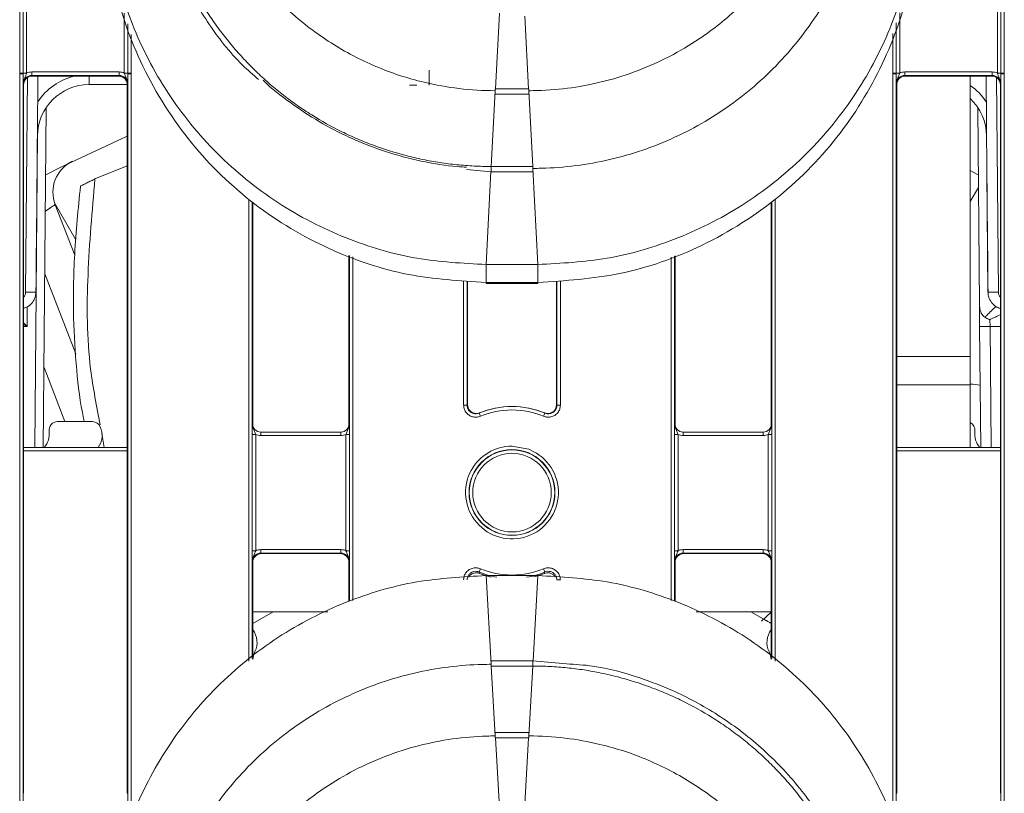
# Model space of a CAD drawing. Header units: millimetres. Extents: x 0 to 2100, y 0 to 1485.
# Tile 6 of 66: x 586 to 643, y 365 to 409. Entities that reach past the tile are written whole.
import ezdxf

# ---------------------------------------------------------------- set-up
doc = ezdxf.new("R2010")
doc.units = ezdxf.units.MM
doc.header["$LTSCALE"] = 5

msp = doc.modelspace()

# ---------------------------------------------------------------- linework, layer by layer
at = {"color": 7, "linetype": 'Continuous', "lineweight": 15}
for p, q in [((585.795, 406.406), (585.795, 416.102)), ((585.995, 416.1), (585.995, 406.404)), ((586.195, 416.099), (586.195, 406.402)), ((642.343, 406.402), (642.343, 416.099)), ((642.543, 406.404), (642.543, 416.1)), ((642.743, 416.102), (642.743, 406.406)), ((613.308, 405.495), (613.541, 409.88)), ((585.795, 406.358), (585.795, 406.406)), ((585.795, 364.156), (585.795, 406.358)), ((585.995, 406.404), (585.995, 406.356)), ((585.995, 406.356), (585.995, 364.154)), ((586.498, 406.27), (586.498, 406.471)), ((586.498, 406.471), (591.54, 406.471)), ((591.54, 406.27), (586.498, 406.27)), ((586.498, 406.27), (586.519, 406.228)), ((591.519, 406.228), (586.519, 406.228)), ((586.849, 406.228), (586.82, 402.899)), ((591.519, 406.228), (591.54, 406.27)), ((591.54, 406.27), (591.54, 406.471)), ((592.043, 406.356), (592.043, 406.404)), ((592.043, 364.154), (592.043, 406.356)), ((592.243, 406.406), (592.243, 406.358)), ((592.243, 406.358), (592.243, 364.156)), ((609.471, 405.7), (609.471, 406.574)), ((636.295, 406.358), (636.295, 406.406)), ((636.295, 364.156), (636.295, 406.358)), ((636.495, 406.404), (636.495, 406.356)), ((636.495, 406.356), (636.495, 364.154)), ((636.998, 406.27), (636.998, 406.471)), ((636.998, 406.471), (642.04, 406.471)), ((642.04, 406.27), (636.998, 406.27)), ((636.998, 406.27), (637.019, 406.228)), ((642.019, 406.228), (637.019, 406.228)), ((640.769, 406.228), (640.769, 390.014)), ((641.738, 400.679), (641.689, 406.228)), ((642.019, 406.228), (642.04, 406.27)), ((642.04, 406.27), (642.04, 406.471)), ((642.543, 406.356), (642.543, 406.404)), ((642.543, 364.154), (642.543, 406.356)), ((642.743, 406.406), (642.743, 406.358)), ((642.743, 406.358), (642.743, 364.156)), ((586.019, 405.728), (585.998, 405.77)), ((586.019, 405.728), (586.019, 364.733)), ((592.017, 405.737), (589.818, 405.737)), ((592.04, 405.77), (592.019, 405.728)), ((592.019, 405.728), (592.019, 364.733)), ((608.769, 405.7), (608.341, 405.7)), ((613.305, 405.495), (613.308, 405.495)), ((613.305, 405.19), (613.305, 405.495)), ((615.23, 405.495), (613.308, 405.495)), ((615.23, 405.495), (615.233, 405.495)), ((615.233, 405.19), (615.233, 405.495)), ((636.519, 405.728), (636.498, 405.77)), ((636.519, 364.733), (636.519, 405.728)), ((642.54, 405.77), (642.519, 405.728)), ((642.519, 364.733), (642.519, 405.728)), ((613.07, 401.001), (613.303, 405.385)), ((613.305, 405.19), (615.233, 405.19)), ((615.468, 401.001), (615.236, 405.385)), ((587.333, 404.417), (587.161, 384.737)), ((641.305, 392.989), (641.205, 404.417)), ((586.82, 402.899), (586.74, 393.728)), ((592.019, 401.041), (590.15, 400.277)), ((613.067, 401.001), (613.07, 401.001)), ((615.468, 401.001), (613.07, 401.001)), ((615.468, 401.001), (615.471, 401.001)), ((615.471, 400.696), (615.471, 401.001)), ((611.636, 400.822), (613.067, 400.696)), ((613.067, 400.696), (615.471, 400.696)), ((615.769, 395.328), (615.474, 400.891)), ((641.239, 400.519), (640.769, 400.766)), ((641.798, 393.728), (641.738, 400.679)), ((641.245, 399.792), (640.769, 398.966)), ((589.044, 396.755), (587.813, 398.89)), ((587.849, 398.789), (588.976, 395.873)), ((599.278, 386.101), (599.278, 398.932)), ((629.26, 398.884), (629.26, 386.101)), ((604.835, 395.855), (604.835, 386.101)), ((623.703, 386.101), (623.703, 395.823)), ((615.769, 395.328), (612.769, 395.328)), ((612.769, 394.294), (612.769, 395.328)), ((615.769, 394.294), (615.769, 395.328)), ((611.703, 387.208), (611.703, 394.353)), ((615.769, 394.294), (612.769, 394.294)), ((615.769, 394.25), (612.769, 394.25)), ((612.769, 394.237), (612.769, 394.25)), ((612.769, 394.237), (615.769, 394.237)), ((615.769, 394.237), (615.769, 394.25)), ((616.835, 394.347), (616.835, 387.208)), ((641.316, 391.746), (641.305, 392.989)), ((641.91, 392.135), (641.916, 391.746)), ((641.377, 384.737), (641.316, 391.746)), ((640.769, 390.014), (640.769, 388.37)), ((640.769, 388.37), (640.769, 384.737)), ((611.67, 387.192), (611.703, 387.208)), ((616.835, 387.208), (616.868, 387.192)), ((590.001, 386.237), (587.991, 386.237)), ((599.249, 386.13), (599.278, 386.101)), ((604.835, 386.101), (604.864, 386.13)), ((623.674, 386.13), (623.703, 386.101)), ((629.26, 386.101), (629.289, 386.13)), ((590.543, 385.549), (590.684, 384.737)), ((599.749, 385.63), (599.749, 385.432)), ((599.749, 385.63), (604.364, 385.63)), ((604.364, 385.63), (604.364, 385.432)), ((624.174, 385.63), (624.174, 385.432)), ((624.174, 385.63), (628.789, 385.63)), ((628.789, 385.63), (628.789, 385.432)), ((599.246, 378.765), (599.246, 385.503)), ((599.446, 385.501), (599.446, 378.763)), ((604.364, 385.432), (599.749, 385.432)), ((604.667, 378.763), (604.667, 385.501)), ((604.867, 385.503), (604.867, 378.765)), ((623.671, 378.765), (623.671, 385.503)), ((623.871, 385.501), (623.871, 378.763)), ((628.789, 385.432), (624.174, 385.432)), ((629.093, 378.763), (629.093, 385.501)), ((629.293, 385.503), (629.293, 378.765)), ((586.019, 384.737), (592.019, 384.737)), ((636.519, 384.737), (642.519, 384.737)), ((599.749, 378.832), (599.749, 378.631)), ((599.749, 378.832), (604.364, 378.832)), ((604.364, 378.832), (604.364, 378.631)), ((624.174, 378.832), (624.174, 378.631)), ((624.174, 378.832), (628.789, 378.832)), ((628.789, 378.832), (628.789, 378.631)), ((604.364, 378.631), (599.749, 378.631)), ((599.749, 378.631), (599.778, 378.602)), ((599.778, 378.602), (604.335, 378.602)), ((604.335, 378.602), (604.364, 378.631)), ((628.789, 378.631), (624.174, 378.631)), ((624.174, 378.631), (624.203, 378.602)), ((624.203, 378.602), (628.76, 378.602)), ((628.76, 378.602), (628.789, 378.631)), ((599.278, 378.102), (599.249, 378.131)), ((599.278, 372.563), (599.278, 378.102)), ((604.864, 378.131), (604.835, 378.102)), ((604.835, 378.102), (604.835, 375.831)), ((623.703, 378.102), (623.674, 378.131)), ((623.703, 375.831), (623.703, 378.102)), ((629.289, 378.131), (629.26, 378.102)), ((629.26, 378.102), (629.26, 372.563)), ((612.769, 377.329), (613.064, 372.198)), ((612.769, 377.329), (615.769, 377.329)), ((603.614, 375.237), (599.278, 375.237)), ((599.278, 374.561), (600.458, 375.237)), ((629.26, 375.237), (624.924, 375.237)), ((628.08, 375.237), (628.934, 374.756)), ((629.26, 375.211), (628.693, 374.69)), ((615.471, 372.397), (613.067, 372.397)), ((613.067, 372.397), (613.067, 372.096)), ((613.067, 372.096), (613.07, 372.096)), ((613.07, 372.096), (613.303, 368.052)), ((615.468, 372.096), (613.07, 372.096)), ((615.468, 372.096), (615.236, 368.052)), ((615.468, 372.096), (615.471, 372.096)), ((617.417, 372.226), (615.471, 372.397)), ((615.233, 368.252), (613.305, 368.252)), ((613.305, 368.252), (613.305, 367.951)), ((613.305, 367.951), (613.308, 367.951)), ((613.308, 367.951), (613.541, 363.907)), ((615.23, 367.951), (613.308, 367.951)), ((615.23, 367.951), (615.233, 367.951)), ((615.233, 368.252), (615.233, 367.951)), ((585.998, 364.733), (586.019, 364.733)), ((592.019, 364.733), (592.04, 364.733)), ((636.498, 364.733), (636.519, 364.733)), ((642.519, 364.733), (642.54, 364.733))]:
    msp.add_line(p, q, dxfattribs=at)
at = {"color": 8, "linetype": 'Continuous', "lineweight": 15}
for p, q in [((591.843, 406.402), (591.843, 409.871)), ((615.23, 405.495), (615.007, 409.689)), ((636.695, 409.884), (636.695, 406.402)), ((592.043, 406.404), (592.043, 409.258)), ((636.495, 409.302), (636.495, 406.404)), ((592.243, 408.645), (592.243, 406.406)), ((636.295, 406.406), (636.295, 408.702)), ((586.14, 393.728), (586.248, 406.148)), ((589.818, 406.228), (589.818, 405.737)), ((642.29, 406.148), (642.398, 393.728)), ((613.067, 400.696), (613.067, 401.001)), ((612.769, 395.328), (613.054, 400.701)), ((599.045, 372.373), (599.045, 399.08)), ((599.245, 398.953), (599.245, 372.536)), ((629.293, 372.536), (629.293, 398.916)), ((629.493, 399.11), (629.493, 372.373)), ((604.868, 375.841), (604.868, 395.844)), ((623.67, 395.812), (623.67, 375.841)), ((605.068, 395.775), (605.068, 375.898)), ((623.47, 375.898), (623.47, 395.747)), ((589.037, 390.165), (587.249, 394.793)), ((611.47, 387.194), (611.47, 394.378)), ((611.67, 394.356), (611.67, 387.192)), ((616.868, 387.192), (616.868, 394.351)), ((617.068, 394.371), (617.068, 387.194)), ((586.661, 384.737), (586.74, 393.728)), ((641.801, 393.728), (641.798, 393.728)), ((586.232, 392.866), (586.222, 391.746)), ((586.222, 391.746), (586.019, 391.746)), ((642.519, 391.746), (641.916, 391.746)), ((641.916, 391.746), (641.977, 384.737)), ((636.519, 390.014), (640.769, 390.014)), ((587.202, 389.366), (588.411, 386.237)), ((640.769, 388.37), (636.519, 388.37)), ((592.019, 384.539), (586.019, 384.539)), ((642.519, 384.539), (636.519, 384.539)), ((615.769, 377.329), (615.485, 372.392)), ((615.471, 372.397), (615.471, 372.096)), ((615.23, 367.951), (615.009, 364.105))]:
    msp.add_line(p, q, dxfattribs=at)
at = {"color": 7, "linetype": 'Continuous', "lineweight": 15, "flags": 128}
for points in [[(592.019, 402.757), (588.165, 400.97), (587.299, 400.519)], [(612.391, 386.745), (612.383, 386.741), (612.362, 386.73)], [(616.176, 386.73), (616.17, 386.733), (616.147, 386.745)], [(612.362, 377.539), (612.368, 377.522), (612.391, 377.459)], [(612.391, 377.459), (612.845, 377.3), (613.07, 377.239)], [(615.524, 377.253), (615.693, 377.3), (616.147, 377.459)], [(616.147, 377.459), (616.155, 377.48), (616.176, 377.539)]]:
    msp.add_lwpolyline(points, dxfattribs=at)
at = {"color": 8, "linetype": 'Continuous', "lineweight": 15, "flags": 128}
msp.add_lwpolyline([(614.269, 384.82), (615.238, 384.638), (615.316, 384.607)], dxfattribs=at)
at = {"color": 7, "linetype": 'Continuous', "lineweight": 15}
for centre, radius in [((614.269, 382.135), 2.484), ((614.269, 382.134), 2.472), ((614.269, 382.132), 2.273)]:
    msp.add_circle(centre, radius, dxfattribs=at)
for centre, radius, start, end in [((585.844, 400.479), 5.927, 88.5405, 90.4739), ((585.844, 400.509), 5.849, 88.5247, 90.4841), ((586.146, 412.329), 5.927, 268.5405, 270.4739), ((591.892, 412.329), 5.927, 269.5261, 271.4595), ((592.194, 400.479), 5.927, 89.5261, 91.4595), ((592.194, 400.509), 5.849, 89.5159, 91.4753), ((636.344, 400.479), 5.927, 88.5405, 90.4739), ((636.344, 400.509), 5.849, 88.5247, 90.4841), ((636.646, 412.329), 5.927, 268.5405, 270.4739), ((642.392, 412.329), 5.927, 269.5261, 271.4595), ((642.694, 400.479), 5.927, 89.5261, 91.4595), ((642.694, 400.509), 5.849, 89.5159, 91.4753), ((589.818, 402.737), 3, 90, 179.5), ((638.72, 402.737), 3, 0.5, 46.9111), ((589.715, 399.51), 2, 116.2584, 201.1257), ((586.462, 416.515), 22.79, 269.1897, 270.6847), ((642.082, 415.12), 21.394, 269.2489, 270.8475), ((641.616, 408.935), 17.192, 269.0002, 270.9998), ((640.757, 385.584), 2.826, 77.9836, 89.7551), ((611.519, 381.345), 5.849, 88.5247, 90.4841), ((614.269, 382.134), 4.976, 67.4601, 112.5399), ((598.742, 380.916), 14.809, 22.3492, 23.1168), ((614.269, 382.101), 5.009, 67.9752, 112.0248), ((614.269, 382.136), 4.776, 67.4601, 112.5399), ((629.796, 380.916), 14.809, 156.8832, 157.6508), ((617.019, 381.345), 5.849, 89.5159, 91.4753), ((587.991, 385.737), 0.5, 90, 187.2083), ((590.001, 385.737), 0.5, 24.1769, 90), ((640.547, 385.737), 0.5, 352.7917, 63.6939), ((586.304, 385.523), 1.2, 319.0368, 7.2083), ((589.363, 385.45), 1.2, 323.5283, 24.1769), ((642.234, 385.523), 1.2, 172.7917, 220.9632), ((599.396, 391.35), 5.849, 268.5247, 270.4841), ((604.717, 391.35), 5.849, 269.5159, 271.4753), ((623.822, 391.35), 5.849, 268.5247, 270.4841), ((629.142, 391.35), 5.849, 269.5159, 271.4753), ((614.269, 382.136), 2.683, 151.563, 67.0421), ((599.396, 384.611), 5.849, 268.5247, 270.4841), ((604.717, 384.611), 5.849, 269.5159, 271.4753), ((623.822, 384.611), 5.849, 268.5247, 270.4841), ((629.142, 384.611), 5.849, 269.5159, 271.4753), ((626.922, 371.661), 15.703, 157.2793, 158.0148), ((614.269, 382.137), 4.776, 247.4601, 292.5399), ((601.616, 371.661), 15.703, 21.9852, 22.7207), ((614.269, 382.135), 4.976, 247.4601, 259.734), ((614.269, 382.135), 4.976, 279.8045, 292.5399), ((617.019, 371.231), 5.849, 89.5159, 91.4753), ((598.324, 373.463), 1.2, 333.7251, 37.3579), ((630.214, 373.463), 1.2, 142.6421, 206.2749), ((600.476, 372.401), 1.2, 153.7251, 176.8612), ((628.062, 372.401), 1.2, 3.1388, 26.2749)]:
    msp.add_arc(centre, radius, start, end, dxfattribs=at)
at = {"color": 8, "linetype": 'Continuous', "lineweight": 15}
for centre, radius, start, end in [((589.818, 402.732), 3.6, 103.7897, 145.944), ((638.72, 402.732), 3.6, 34.056, 55.3002), ((585.74, 393.732), 0.4, 314.2863, 359.5), ((642.798, 393.732), 0.4, 180.5, 225.7137), ((614.269, 382.136), 2.683, 89.9995, 151.5617)]:
    msp.add_arc(centre, radius, start, end, dxfattribs=at)
at = {"color": 7, "linetype": 'Continuous', "lineweight": 15}
for centre, major_axis, ratio, start_param, end_param in [((586.498, 405.77), (0.362, -0.345), 0.999832, 2.3335, 3.90422), ((586.519, 405.728), (0.425, -0.263), 0.999915, 2.124401, 3.695121), ((586.498, 405.771), (0.595, -0.368), 0.999915, 2.124401, 2.572762), ((591.523, 405.719), (-0.117, 0.496), 0.980841, 4.948584, 6.046991), ((591.54, 405.771), (0.595, 0.368), 0.999915, 0.56883, 1.017192), ((591.54, 405.77), (0.362, 0.345), 0.999832, 5.520558, 7.091278), ((636.998, 405.77), (0.362, -0.345), 0.999832, 2.3335, 3.90422), ((637.019, 405.728), (0.425, -0.263), 0.999915, 2.124401, 3.695121), ((636.998, 405.771), (0.595, -0.368), 0.999915, 2.124401, 2.572762), ((642.019, 405.728), (0.425, 0.263), 0.999915, 5.729657, 7.300377), ((642.04, 405.771), (0.595, 0.368), 0.999915, 0.56883, 1.017192), ((642.04, 405.77), (0.362, 0.345), 0.999832, 5.520558, 7.091278), ((586.22, 402.904), (0.6, 68.756), 0.008726, 4.5786, 4.712389), ((642.338, 400.685), (-0.6, 68.756), 0.008726, 1.570796, 1.672078), ((599.749, 386.13), (0.495, -0.069), 0.999889, 3.28073, 4.851526), ((604.364, 386.13), (0.495, 0.069), 0.999889, 4.573252, 6.144048), ((624.174, 386.13), (0.495, -0.069), 0.999889, 3.28073, 4.851526), ((628.789, 386.13), (0.495, 0.069), 0.999889, 4.573252, 6.144048), ((599.778, 386.101), (0.5, 0), 0.999924, 3.141593, 3.926972), ((604.335, 386.101), (0.5, 0), 0.999924, 5.497806, 6.283185), ((624.203, 386.101), (0.5, 0), 0.999924, 3.141593, 3.926972), ((628.76, 386.101), (0.5, 0), 0.999924, 5.497787, 6.283185), ((599.749, 386.132), (0.7, 0), 0.999924, 4.263952, 4.712389), ((604.364, 386.132), (0.7, 0), 0.999924, 4.712389, 5.160826), ((624.174, 386.132), (0.7, 0), 0.999924, 4.263952, 4.712389), ((628.789, 386.132), (0.7, 0), 0.999924, 4.712389, 5.160826), ((599.749, 378.132), (0.7, 0), 0.999924, 1.570796, 2.019234), ((604.364, 378.132), (0.7, 0), 0.999924, 1.122359, 1.570796), ((624.174, 378.132), (0.7, 0), 0.999924, 1.570796, 2.019234), ((628.789, 378.132), (0.7, 0), 0.999924, 1.122359, 1.570796), ((599.749, 378.131), (0.495, -0.069), 0.999889, 1.709934, 3.28073), ((599.778, 378.102), (0.5, 0), 0.999924, 1.570796, 3.141593), ((604.335, 378.102), (0.5, 0), 0.999924, 0, 1.570796), ((604.364, 378.131), (0.495, 0.069), 0.999889, 6.144048, 7.714844), ((624.174, 378.131), (0.495, -0.069), 0.999889, 1.709934, 3.28073), ((624.203, 378.102), (0.5, 0), 0.999924, 1.570796, 3.141593), ((628.76, 378.102), (0.5, 0), 0.999924, 0, 1.570796), ((628.789, 378.131), (0.495, 0.069), 0.999889, 6.144048, 7.714844)]:
    msp.add_ellipse(centre, major_axis=major_axis, ratio=ratio, start_param=start_param, end_param=end_param, dxfattribs=at)
for points, knots in [([(595.602, 423.084), (595.603, 422.928), (595.61, 422.109), (595.737, 420.627), (596.123, 418.67), (596.728, 416.768), (597.542, 414.946), (598.716, 412.956), (600.051, 411.279), (601.452, 409.911), (602.96, 408.663), (604.619, 407.608), (606.831, 406.56), (608.885, 405.884), (611.213, 405.469), (612.599, 405.386), (613.299, 405.385), (613.303, 405.385)], [0, 0, 0, 0, 0.016818, 0.08849, 0.160163, 0.231834, 0.303507, 0.375179, 0.480935, 0.533676, 0.586417, 0.692105, 0.744811, 0.850499, 0.92434, 0.999652, 1, 1, 1, 1]), ([(615.236, 405.385), (615.401, 405.387), (616.231, 405.394), (617.722, 405.524), (619.679, 405.913), (621.58, 406.521), (623.4, 407.339), (625.389, 408.516), (627.064, 409.854), (628.43, 411.256), (629.675, 412.767), (630.728, 414.427), (631.773, 416.64), (632.44, 418.697), (632.866, 421.019), (632.912, 422.394), (632.936, 423.084)], [0, 0, 0, 0, 0.017891, 0.089563, 0.161236, 0.232907, 0.30458, 0.376251, 0.482013, 0.534758, 0.587501, 0.693184, 0.745887, 0.851569, 0.925577, 1, 1, 1, 1]), ([(593.219, 420.543), (593.263, 419.532), (593.342, 417.725), (593.861, 415.405), (594.442, 413.621), (595.273, 411.636), (596.61, 409.33), (598.169, 407.275), (599.3, 406.305), (599.613, 406.036)], [0, 0, 0, 0, 0.185675, 0.331755, 0.435076, 0.530386, 0.726532, 0.924196, 1, 1, 1, 1]), ([(613.067, 401.001), (612.901, 401.002), (612.404, 401.006), (611.576, 401.05), (610.587, 401.15), (609.767, 401.276), (608.953, 401.434), (607.823, 401.697), (606.713, 402.046), (605.785, 402.405), (605.173, 402.659), (604.119, 403.146), (602.957, 403.792), (601.989, 404.433), (601.316, 404.917), (600.662, 405.426), (599.908, 406.075), (599.189, 406.762), (598.505, 407.485), (597.859, 408.242), (597.253, 409.03), (596.686, 409.848), (596.163, 410.694), (595.683, 411.566), (595.248, 412.46), (594.924, 413.223), (594.629, 413.998), (594.258, 415.098), (593.97, 416.225), (593.756, 417.366), (593.562, 418.637), (593.523, 419.757), (593.496, 420.545)], [0, 0, 0, 0, 0.016187, 0.048569, 0.08095, 0.113332, 0.129519, 0.1619, 0.226726, 0.242913, 0.2591, 0.291482, 0.356307, 0.388689, 0.404876, 0.437257, 0.469639, 0.502021, 0.534402, 0.566784, 0.599165, 0.631547, 0.663929, 0.69631, 0.728692, 0.761074, 0.777261, 0.809642, 0.874468, 0.890655, 0.923037, 1, 1, 1, 1]), ([(615.474, 400.891), (615.64, 400.892), (616.469, 400.899), (617.96, 401.016), (619.923, 401.367), (621.361, 401.78), (622.767, 402.281), (624.141, 402.872), (625.884, 403.84), (627.52, 404.981), (629.032, 406.281), (630.403, 407.728), (631.623, 409.306), (632.674, 411), (633.551, 412.792), (634.236, 414.663), (634.913, 417.221), (635.023, 419.199), (635.096, 420.511)], [0, 0, 0, 0, 0.0161372, 0.0807637, 0.1453907, 0.2100169, 0.2261541, 0.2907815, 0.3554076, 0.4200351, 0.4846612, 0.5492888, 0.6139148, 0.6785424, 0.7431684, 0.8077959, 0.8724221, 1, 1, 1, 1]), ([(590.769, 417.327), (590.84, 415.985), (590.987, 413.221), (592.211, 409.121), (594.241, 405.179), (597.103, 401.661), (600.62, 398.8), (604.563, 396.77), (608.663, 395.546), (611.427, 395.399), (612.769, 395.328)], [0, 0, 0, 0, 0.116516, 0.240011, 0.368641, 0.5, 0.631359, 0.759989, 0.883484, 1, 1, 1, 1]), ([(615.769, 395.328), (617.111, 395.399), (619.875, 395.546), (623.975, 396.77), (627.918, 398.8), (631.435, 401.661), (634.297, 405.179), (636.327, 409.121), (637.551, 413.221), (637.698, 415.985), (637.769, 417.327)], [0, 0, 0, 0, 0.116516, 0.240011, 0.368641, 0.5, 0.631359, 0.759989, 0.883484, 1, 1, 1, 1]), ([(612.769, 394.294), (611.26, 394.384), (608.145, 394.571), (603.565, 396.122), (599.264, 398.678), (595.548, 402.274), (592.784, 406.648), (591.074, 411.438), (590.869, 414.71), (590.769, 416.293)], [0, 0, 0, 0, 0.131017, 0.270531, 0.415795, 0.563268, 0.715883, 0.862537, 1, 1, 1, 1]), ([(637.769, 416.293), (637.679, 414.785), (637.492, 411.67), (635.941, 407.089), (633.385, 402.789), (629.789, 399.072), (625.414, 396.309), (620.624, 394.599), (617.352, 394.393), (615.769, 394.294)], [0, 0, 0, 0, 0.131017, 0.270531, 0.415795, 0.563268, 0.715883, 0.862537, 1, 1, 1, 1]), ([(585.998, 405.77), (585.998, 405.771), (585.998, 405.79), (585.997, 405.861), (585.996, 405.992), (585.995, 406.173), (585.995, 406.304), (585.995, 406.356)], [0, 0, 0, 0, 0.005551, 0.123014, 0.446974, 0.782817, 1, 1, 1, 1]), ([(585.998, 405.77), (585.998, 405.771), (585.998, 405.803), (586.005, 405.914), (586.056, 406.082), (586.139, 406.25), (586.179, 406.359), (586.195, 406.402)], [0, 0, 0, 0, 0.006601, 0.146171, 0.501239, 0.799231, 1, 1, 1, 1]), ([(591.843, 406.402), (591.859, 406.359), (591.899, 406.25), (591.982, 406.082), (592.033, 405.914), (592.04, 405.803), (592.04, 405.771), (592.04, 405.77)], [0, 0, 0, 0, 0.200769, 0.498761, 0.853829, 0.993399, 1, 1, 1, 1]), ([(592.043, 406.356), (592.043, 406.304), (592.043, 406.173), (592.042, 405.992), (592.041, 405.861), (592.04, 405.79), (592.04, 405.771), (592.04, 405.77)], [0, 0, 0, 0, 0.2171826, 0.5530263, 0.8769859, 0.9944494, 1, 1, 1, 1]), ([(636.498, 405.77), (636.498, 405.771), (636.498, 405.79), (636.497, 405.861), (636.496, 405.992), (636.495, 406.173), (636.495, 406.304), (636.495, 406.356)], [0, 0, 0, 0, 0.005551, 0.123014, 0.446974, 0.782817, 1, 1, 1, 1]), ([(636.498, 405.77), (636.498, 405.771), (636.498, 405.803), (636.505, 405.914), (636.556, 406.082), (636.639, 406.25), (636.679, 406.359), (636.695, 406.402)], [0, 0, 0, 0, 0.006601, 0.146171, 0.501239, 0.799231, 1, 1, 1, 1]), ([(642.343, 406.402), (642.359, 406.359), (642.399, 406.25), (642.482, 406.082), (642.533, 405.914), (642.54, 405.803), (642.54, 405.771), (642.54, 405.77)], [0, 0, 0, 0, 0.200769, 0.498761, 0.853829, 0.993399, 1, 1, 1, 1]), ([(642.543, 406.356), (642.543, 406.304), (642.543, 406.173), (642.542, 405.992), (642.541, 405.861), (642.54, 405.79), (642.54, 405.771), (642.54, 405.77)], [0, 0, 0, 0, 0.217183, 0.553026, 0.876986, 0.994449, 1, 1, 1, 1]), ([(591.962, 405.948), (591.968, 405.939), (592.013, 405.876), (592.016, 405.796), (592.019, 405.728)], [0, 0, 0, 0, 0.151957, 1, 1, 1, 1]), ([(599.872, 405.991), (599.883, 405.979), (600.364, 405.498), (601.44, 404.681), (603.091, 403.57), (604.568, 402.805), (606.092, 402.15), (607.35, 401.722), (608.474, 401.43), (609.608, 401.185), (610.611, 401.005), (611.459, 400.97), (611.643, 400.963)], [0, 0, 0, 0, 0.003767, 0.156399, 0.309034, 0.461666, 0.537909, 0.690543, 0.766786, 0.804898, 0.957533, 1, 1, 1, 1]), ([(589.309, 399.861), (589.18, 398.554), (588.931, 396.025), (588.865, 392.465), (589.057, 389.286), (589.302, 387.28), (589.516, 386.297), (589.529, 386.237)], [0, 0, 0, 0, 0.2886652, 0.5586682, 0.7793841, 0.9864285, 1, 1, 1, 1]), ([(590.15, 400.277), (590.078, 400.242), (589.931, 400.172), (589.697, 400.058), (589.501, 399.962), (589.367, 399.896), (589.298, 399.861), (589.299, 399.861), (589.299, 399.861)], [0, 0, 0, 0, 0.200901, 0.403441, 0.604818, 0.750405, 0.896631, 1, 1, 1, 1]), ([(590.15, 400.277), (589.987, 398.433), (589.663, 394.783), (589.68, 389.977), (590.245, 387.119), (590.457, 386.046)], [0, 0, 0, 0, 0.389528, 0.771032, 1, 1, 1, 1]), ([(586.019, 392.789), (586.112, 392.823), (586.311, 392.895), (586.546, 393.126), (586.704, 393.416), (586.725, 393.627), (586.734, 393.727)], [0, 0, 0, 0, 0.233668, 0.49841, 0.763151, 1, 1, 1, 1]), ([(641.801, 393.728), (641.811, 393.628), (641.832, 393.415), (641.99, 393.124), (642.225, 392.89), (642.425, 392.817), (642.519, 392.783)], [0, 0, 0, 0, 0.235512, 0.500268, 0.765137, 1, 1, 1, 1]), ([(641.305, 392.989), (641.315, 392.889), (641.338, 392.671), (641.455, 392.41), (641.584, 392.303), (641.623, 392.27)], [0, 0, 0, 0, 0.372618, 0.808565, 1, 1, 1, 1]), ([(641.91, 392.135), (641.909, 392.136), (641.887, 392.144), (641.789, 392.182), (641.697, 392.231), (641.623, 392.27)], [0, 0, 0, 0, 0.016591, 0.214256, 1, 1, 1, 1]), ([(612.438, 386.547), (612.363, 386.524), (612.211, 386.478), (611.972, 386.509), (611.756, 386.612), (611.588, 386.782), (611.487, 386.986), (611.475, 387.129), (611.47, 387.194)], [0, 0, 0, 0, 0.171732, 0.343465, 0.515184, 0.68689, 0.858597, 1, 1, 1, 1]), ([(611.67, 387.192), (611.674, 387.146), (611.682, 387.043), (611.754, 386.898), (611.874, 386.777), (612.028, 386.703), (612.2, 386.681), (612.308, 386.714), (612.362, 386.73)], [0, 0, 0, 0, 0.141408, 0.313115, 0.484817, 0.65653, 0.828262, 1, 1, 1, 1]), ([(611.703, 387.208), (611.709, 387.152), (611.72, 387.039), (611.806, 386.89), (611.933, 386.776), (612.091, 386.712), (612.251, 386.701), (612.348, 386.731), (612.391, 386.745)], [0, 0, 0, 0, 0.172518, 0.345036, 0.51754, 0.690032, 0.862525, 1, 1, 1, 1]), ([(617.068, 387.194), (617.06, 387.115), (617.045, 386.957), (616.924, 386.748), (616.746, 386.588), (616.525, 386.498), (616.298, 386.483), (616.161, 386.527), (616.1, 386.547)], [0, 0, 0, 0, 0.1717323, 0.3434651, 0.5151836, 0.6868897, 0.8585966, 1, 1, 1, 1]), ([(616.147, 386.745), (616.202, 386.729), (616.31, 386.697), (616.481, 386.721), (616.634, 386.796), (616.753, 386.918), (616.823, 387.063), (616.831, 387.163), (616.835, 387.208)], [0, 0, 0, 0, 0.172518, 0.345036, 0.51754, 0.690032, 0.862525, 1, 1, 1, 1]), ([(616.176, 386.73), (616.22, 386.716), (616.318, 386.684), (616.48, 386.695), (616.638, 386.76), (616.765, 386.874), (616.851, 387.023), (616.862, 387.136), (616.868, 387.192)], [0, 0, 0, 0, 0.141408, 0.313115, 0.484817, 0.65653, 0.828262, 1, 1, 1, 1]), ([(599.246, 385.503), (599.246, 385.571), (599.246, 385.72), (599.247, 385.913), (599.248, 386.041), (599.249, 386.11), (599.249, 386.129), (599.249, 386.13)], [0, 0, 0, 0, 0.265439, 0.580585, 0.884575, 0.994792, 1, 1, 1, 1]), ([(599.446, 385.501), (599.429, 385.545), (599.39, 385.653), (599.307, 385.82), (599.256, 385.987), (599.249, 386.097), (599.249, 386.129), (599.249, 386.13)], [0, 0, 0, 0, 0.200772, 0.49877, 0.853835, 0.993399, 1, 1, 1, 1]), ([(604.864, 386.13), (604.864, 386.129), (604.864, 386.097), (604.856, 385.987), (604.806, 385.82), (604.723, 385.653), (604.683, 385.545), (604.667, 385.501)], [0, 0, 0, 0, 0.0066008, 0.1461651, 0.5012295, 0.7992275, 1, 1, 1, 1]), ([(604.864, 386.13), (604.864, 386.129), (604.864, 386.11), (604.865, 386.041), (604.866, 385.913), (604.867, 385.72), (604.867, 385.571), (604.867, 385.503)], [0, 0, 0, 0, 0.005208, 0.115425, 0.419415, 0.734561, 1, 1, 1, 1]), ([(623.671, 385.503), (623.671, 385.571), (623.671, 385.72), (623.672, 385.913), (623.673, 386.041), (623.674, 386.11), (623.674, 386.129), (623.674, 386.13)], [0, 0, 0, 0, 0.265439, 0.580585, 0.884575, 0.994792, 1, 1, 1, 1]), ([(623.871, 385.501), (623.855, 385.545), (623.815, 385.653), (623.732, 385.82), (623.682, 385.987), (623.674, 386.097), (623.674, 386.129), (623.674, 386.13)], [0, 0, 0, 0, 0.200772, 0.49877, 0.853835, 0.993399, 1, 1, 1, 1]), ([(629.289, 386.13), (629.289, 386.129), (629.289, 386.097), (629.282, 385.987), (629.231, 385.82), (629.148, 385.653), (629.109, 385.545), (629.093, 385.501)], [0, 0, 0, 0, 0.006601, 0.146165, 0.50123, 0.799228, 1, 1, 1, 1]), ([(629.289, 386.13), (629.289, 386.129), (629.289, 386.11), (629.29, 386.041), (629.291, 385.913), (629.292, 385.72), (629.292, 385.571), (629.293, 385.503)], [0, 0, 0, 0, 0.0052083, 0.1154246, 0.4194149, 0.7345614, 1, 1, 1, 1]), ([(599.249, 378.131), (599.249, 378.131), (599.249, 378.151), (599.248, 378.222), (599.247, 378.352), (599.246, 378.547), (599.246, 378.697), (599.246, 378.765)], [0, 0, 0, 0, 0.005208, 0.115425, 0.419415, 0.734561, 1, 1, 1, 1]), ([(599.446, 378.763), (599.429, 378.719), (599.39, 378.611), (599.307, 378.443), (599.256, 378.274), (599.249, 378.164), (599.249, 378.132), (599.249, 378.131)], [0, 0, 0, 0, 0.200772, 0.49877, 0.853835, 0.993399, 1, 1, 1, 1]), ([(604.864, 378.131), (604.864, 378.132), (604.864, 378.164), (604.856, 378.274), (604.806, 378.443), (604.723, 378.611), (604.683, 378.719), (604.667, 378.763)], [0, 0, 0, 0, 0.0066008, 0.1461651, 0.5012295, 0.7992275, 1, 1, 1, 1]), ([(604.867, 378.765), (604.867, 378.697), (604.867, 378.547), (604.866, 378.352), (604.865, 378.222), (604.864, 378.151), (604.864, 378.131), (604.864, 378.131)], [0, 0, 0, 0, 0.265439, 0.580585, 0.884575, 0.994792, 1, 1, 1, 1]), ([(623.674, 378.131), (623.674, 378.131), (623.674, 378.151), (623.673, 378.222), (623.672, 378.352), (623.671, 378.547), (623.671, 378.697), (623.671, 378.765)], [0, 0, 0, 0, 0.005208, 0.115425, 0.419415, 0.734561, 1, 1, 1, 1]), ([(623.871, 378.763), (623.855, 378.719), (623.815, 378.611), (623.732, 378.443), (623.682, 378.274), (623.674, 378.164), (623.674, 378.132), (623.674, 378.131)], [0, 0, 0, 0, 0.200772, 0.49877, 0.853835, 0.993399, 1, 1, 1, 1]), ([(629.289, 378.131), (629.289, 378.132), (629.289, 378.164), (629.282, 378.274), (629.231, 378.443), (629.148, 378.611), (629.109, 378.719), (629.093, 378.763)], [0, 0, 0, 0, 0.006601, 0.146165, 0.50123, 0.799228, 1, 1, 1, 1]), ([(629.293, 378.765), (629.292, 378.697), (629.292, 378.547), (629.291, 378.352), (629.29, 378.222), (629.289, 378.151), (629.289, 378.131), (629.289, 378.131)], [0, 0, 0, 0, 0.265439, 0.580585, 0.884575, 0.994792, 1, 1, 1, 1]), ([(611.47, 377.079), (611.478, 377.158), (611.493, 377.316), (611.614, 377.525), (611.792, 377.685), (612.013, 377.775), (612.24, 377.79), (612.377, 377.746), (612.438, 377.726)], [0, 0, 0, 0, 0.171732, 0.343465, 0.515184, 0.68689, 0.858597, 1, 1, 1, 1]), ([(612.362, 377.539), (612.318, 377.554), (612.22, 377.585), (612.058, 377.574), (611.9, 377.51), (611.773, 377.396), (611.687, 377.246), (611.676, 377.134), (611.67, 377.078)], [0, 0, 0, 0, 0.141408, 0.313115, 0.484817, 0.65653, 0.828262, 1, 1, 1, 1]), ([(616.1, 377.726), (616.175, 377.749), (616.327, 377.795), (616.566, 377.764), (616.782, 377.661), (616.95, 377.491), (617.051, 377.287), (617.063, 377.144), (617.068, 377.079)], [0, 0, 0, 0, 0.171732, 0.343465, 0.515184, 0.68689, 0.858597, 1, 1, 1, 1]), ([(616.868, 377.078), (616.864, 377.124), (616.856, 377.226), (616.784, 377.372), (616.664, 377.493), (616.51, 377.567), (616.339, 377.589), (616.23, 377.556), (616.176, 377.539)], [0, 0, 0, 0, 0.141408, 0.313115, 0.484817, 0.65653, 0.828262, 1, 1, 1, 1]), ([(612.769, 377.329), (611.427, 377.257), (608.663, 377.11), (604.563, 375.886), (600.62, 373.857), (597.103, 370.995), (594.241, 367.478), (592.211, 363.535), (590.987, 359.435), (590.84, 356.671), (590.769, 355.329)], [0, 0, 0, 0, 0.116516, 0.240011, 0.368641, 0.5, 0.631359, 0.759989, 0.883484, 1, 1, 1, 1]), ([(612.391, 377.459), (612.336, 377.475), (612.228, 377.506), (612.056, 377.483), (611.906, 377.407), (611.807, 377.318), (611.778, 377.252), (611.772, 377.237)], [0, 0, 0, 0, 0.233638, 0.467276, 0.700896, 0.934499, 1, 1, 1, 1]), ([(637.769, 355.329), (637.698, 356.671), (637.551, 359.435), (636.327, 363.535), (634.297, 367.478), (631.435, 370.995), (627.918, 373.857), (623.975, 375.886), (619.875, 377.11), (617.111, 377.257), (615.769, 377.329)], [0, 0, 0, 0, 0.116516, 0.240011, 0.368641, 0.5, 0.631359, 0.759989, 0.883484, 1, 1, 1, 1]), ([(616.764, 377.237), (616.752, 377.261), (616.715, 377.336), (616.603, 377.426), (616.447, 377.492), (616.287, 377.503), (616.19, 377.472), (616.147, 377.459)], [0, 0, 0, 0, 0.111801, 0.345734, 0.579651, 0.81357, 1, 1, 1, 1]), ([(628.934, 374.756), (628.95, 374.746), (628.982, 374.727), (629.04, 374.691), (629.104, 374.651), (629.17, 374.611), (629.223, 374.579), (629.252, 374.561), (629.26, 374.556)], [0, 0, 0, 0, 0.188242, 0.38186, 0.569783, 0.764642, 0.930631, 1, 1, 1, 1]), ([(613.064, 372.198), (612.898, 372.196), (612.069, 372.19), (610.578, 372.072), (608.615, 371.722), (607.177, 371.309), (605.771, 370.808), (604.397, 370.217), (602.654, 369.249), (601.019, 368.108), (599.506, 366.808), (598.135, 365.36), (596.916, 363.782), (595.864, 362.088), (594.987, 360.297), (594.302, 358.425), (593.625, 355.868), (593.515, 353.89), (593.442, 352.577)], [0, 0, 0, 0, 0.016137, 0.080764, 0.145391, 0.210017, 0.226154, 0.290782, 0.355408, 0.420035, 0.484661, 0.549289, 0.613915, 0.678542, 0.743168, 0.807796, 0.872422, 1, 1, 1, 1]), ([(615.471, 372.096), (615.637, 372.095), (616.134, 372.091), (616.962, 372.047), (617.951, 371.947), (618.771, 371.821), (619.585, 371.664), (620.715, 371.4), (621.825, 371.051), (622.753, 370.693), (623.365, 370.438), (624.42, 369.951), (625.581, 369.305), (626.549, 368.664), (627.222, 368.18), (627.876, 367.671), (628.63, 367.022), (629.349, 366.335), (630.033, 365.612), (630.679, 364.855), (631.285, 364.067), (631.852, 363.249), (632.375, 362.403), (632.855, 361.532), (633.29, 360.637), (633.614, 359.874), (633.909, 359.1), (634.28, 358), (634.568, 356.872), (634.782, 355.732), (634.976, 354.46), (635.015, 353.34), (635.042, 352.552)], [0, 0, 0, 0, 0.016187, 0.048569, 0.08095, 0.113332, 0.129519, 0.1619, 0.226726, 0.242913, 0.2591, 0.291482, 0.356307, 0.388689, 0.404876, 0.437257, 0.469639, 0.502021, 0.534402, 0.566784, 0.599165, 0.631547, 0.663929, 0.69631, 0.728692, 0.761074, 0.777261, 0.809642, 0.874468, 0.890655, 0.923037, 1, 1, 1, 1]), ([(635.319, 352.55), (635.275, 353.561), (635.196, 355.368), (634.677, 357.687), (634.096, 359.472), (633.264, 361.455), (631.943, 363.779), (629.911, 366.294), (627.53, 368.419), (625.347, 369.815), (623.389, 370.779), (621.431, 371.522), (619.371, 372.102), (617.924, 372.194), (617.417, 372.226)], [0, 0, 0, 0, 0.103809, 0.185482, 0.243247, 0.296535, 0.406199, 0.516711, 0.627285, 0.732681, 0.781838, 0.851305, 0.947882, 1, 1, 1, 1]), ([(613.303, 368.052), (613.137, 368.051), (612.307, 368.044), (610.816, 367.914), (608.859, 367.524), (606.958, 366.917), (605.138, 366.099), (603.149, 364.922), (601.474, 363.584), (600.108, 362.181), (598.863, 360.671), (597.81, 359.01), (596.766, 356.797), (596.098, 354.741), (595.672, 352.419), (595.626, 351.043), (595.602, 350.354)], [0, 0, 0, 0, 0.017891, 0.089563, 0.161236, 0.232907, 0.30458, 0.376251, 0.482013, 0.534758, 0.587501, 0.693184, 0.745887, 0.851569, 0.925577, 1, 1, 1, 1]), ([(632.936, 350.354), (632.935, 350.509), (632.928, 351.329), (632.801, 352.811), (632.415, 354.768), (631.81, 356.67), (630.996, 358.491), (629.822, 360.482), (628.487, 362.159), (627.086, 363.527), (625.578, 364.775), (623.919, 365.83), (621.707, 366.878), (619.653, 367.553), (617.326, 367.969), (615.939, 368.052), (615.239, 368.052), (615.236, 368.052)], [0, 0, 0, 0, 0.0168183, 0.0884901, 0.1601627, 0.2318342, 0.303507, 0.3751787, 0.4809346, 0.5336761, 0.5864168, 0.6921046, 0.7448106, 0.8504986, 0.9243398, 0.9996516, 1, 1, 1, 1])]:
    msp.add_open_spline(points, degree=3, knots=knots, dxfattribs=at)
at = {"color": 8, "linetype": 'Continuous', "lineweight": 15}
for points, knots in [([(591.523, 406.228), (591.587, 406.22), (591.715, 406.204), (591.876, 406.099), (591.935, 405.995), (591.962, 405.948)], [0, 0, 0, 0, 0.349491, 0.706753, 1, 1, 1, 1]), ([(587.849, 398.789), (587.842, 398.784), (587.822, 398.772), (587.647, 398.666), (587.397, 398.501), (587.281, 398.424)], [0, 0, 0, 0, 0.242748, 0.645209, 1, 1, 1, 1]), ([(641.623, 392.27), (641.658, 392.308), (641.872, 392.539), (642.084, 392.739), (642.262, 392.907)], [0, 0, 0, 0, 0.162426, 1, 1, 1, 1]), ([(642.519, 392.423), (642.323, 392.335), (642.122, 392.243), (641.916, 392.138), (641.91, 392.135)], [0, 0, 0, 0, 0.972197, 1, 1, 1, 1]), ([(586.019, 391.952), (586.085, 391.886), (586.152, 391.817), (586.22, 391.748), (586.222, 391.746)], [0, 0, 0, 0, 0.969296, 1, 1, 1, 1]), ([(586.222, 391.746), (586.219, 391.747), (586.151, 391.781), (586.084, 391.813), (586.019, 391.845)], [0, 0, 0, 0, 0.045098, 1, 1, 1, 1])]:
    msp.add_open_spline(points, degree=3, knots=knots, dxfattribs=at)

doc.saveas('drawing.dxf')
